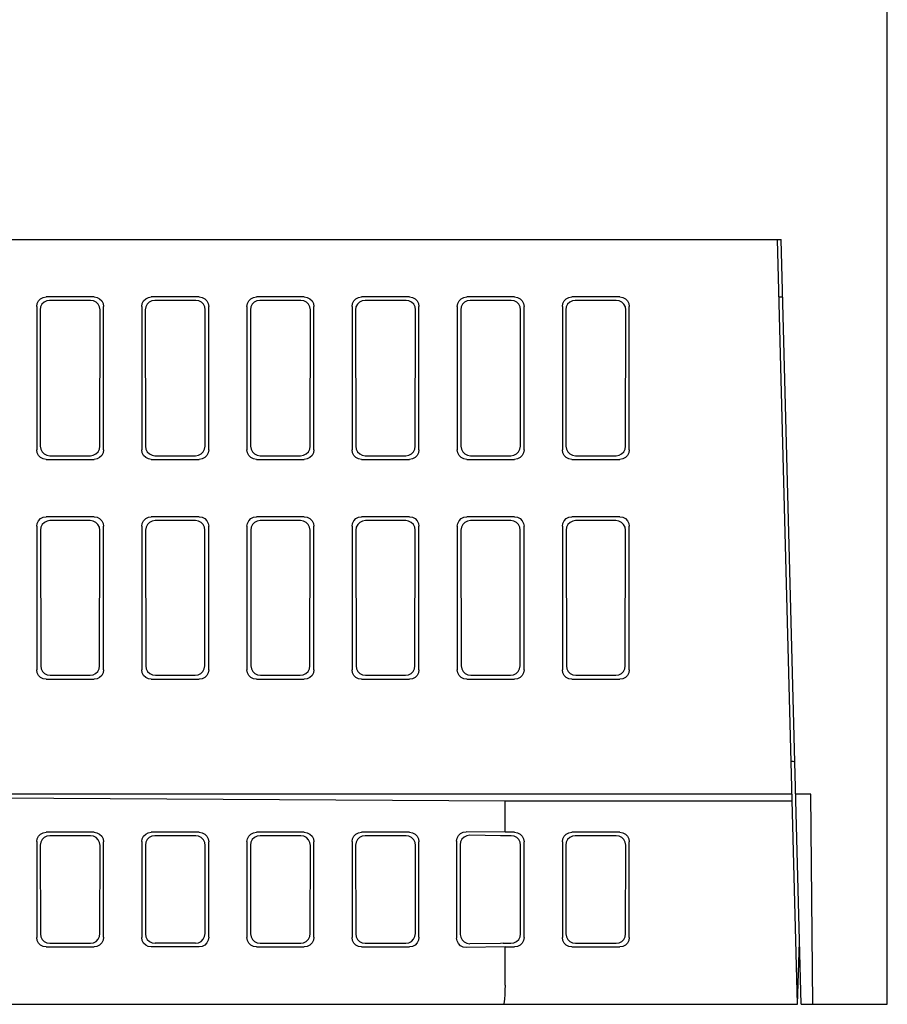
# Model space of a CAD drawing. Extents: x 82 to 1223, y 50 to 823.
# Tile 33 of 34: x 1132 to 1178, y 720 to 771. Entities that reach past the tile are written whole.
import ezdxf

# ---------------------------------------------------------------- set-up
doc = ezdxf.new("R2010")
doc.units = 0
doc.header["$LTSCALE"] = 69.3
doc.layers.add('ALL_FEATURES', color=7, linetype='CONTINUOUS')

msp = doc.modelspace()

# ---------------------------------------------------------------- linework, layer by layer
at = {"layer": 'ALL_FEATURES', "color": 7, "linetype": 'CONTINUOUS'}
for p, q in [((1177.625, 719.75), (1177.625, 819.75)), ((1098.195, 759.75), (1172.078, 759.75)), ((1172.925, 719.75), (1171.878, 759.75)), ((1173.125, 719.75), (1172.078, 759.75)), ((1136.127, 756.75), (1133.623, 756.75)), ((1135.947, 756.57), (1133.803, 756.57)), ((1141.627, 756.75), (1139.123, 756.75)), ((1141.447, 756.57), (1139.303, 756.57)), ((1147.127, 756.75), (1144.623, 756.75)), ((1146.947, 756.57), (1144.803, 756.57)), ((1152.627, 756.75), (1150.123, 756.75)), ((1152.447, 756.57), (1150.303, 756.57)), ((1158.127, 756.75), (1155.623, 756.75)), ((1157.947, 756.57), (1155.803, 756.57)), ((1163.627, 756.75), (1161.123, 756.75)), ((1163.447, 756.57), (1161.303, 756.57)), ((1171.956, 756.75), (1172.156, 756.75)), ((1133.125, 756.252), (1133.125, 748.748)), ((1133.306, 756.071), (1133.316, 748.94)), ((1136.434, 748.94), (1136.444, 756.071)), ((1136.625, 748.748), (1136.625, 756.252)), ((1138.625, 756.252), (1138.625, 748.748)), ((1138.806, 756.071), (1138.816, 748.94)), ((1141.934, 748.94), (1141.944, 756.071)), ((1142.125, 748.748), (1142.125, 756.252)), ((1144.125, 756.252), (1144.125, 748.748)), ((1144.306, 756.071), (1144.316, 748.94)), ((1147.434, 748.94), (1147.444, 756.071)), ((1147.625, 748.748), (1147.625, 756.252)), ((1149.625, 756.252), (1149.625, 748.748)), ((1149.806, 756.071), (1149.816, 748.94)), ((1152.934, 748.94), (1152.944, 756.071)), ((1153.125, 748.748), (1153.125, 756.252)), ((1155.125, 756.252), (1155.125, 748.748)), ((1155.306, 756.071), (1155.316, 748.94)), ((1158.434, 748.94), (1158.444, 756.071)), ((1158.625, 748.748), (1158.625, 756.252)), ((1160.625, 756.252), (1160.625, 748.748)), ((1160.806, 756.071), (1160.816, 748.94)), ((1163.934, 748.94), (1163.944, 756.071)), ((1164.125, 748.748), (1164.125, 756.252)), ((1133.661, 748.467), (1133.815, 748.442)), ((1133.815, 748.442), (1135.935, 748.442)), ((1139.315, 748.442), (1141.435, 748.442)), ((1144.815, 748.442), (1146.935, 748.442)), ((1150.315, 748.442), (1152.435, 748.442)), ((1155.815, 748.442), (1157.935, 748.442)), ((1161.315, 748.442), (1163.435, 748.442)), ((1133.623, 748.25), (1136.127, 748.25)), ((1139.123, 748.25), (1141.627, 748.25)), ((1144.623, 748.25), (1147.127, 748.25)), ((1150.123, 748.25), (1152.627, 748.25)), ((1155.623, 748.25), (1158.127, 748.25)), ((1161.123, 748.25), (1163.627, 748.25)), ((1136.127, 745.25), (1133.623, 745.25)), ((1141.627, 745.25), (1139.123, 745.25)), ((1147.127, 745.25), (1144.623, 745.25)), ((1152.627, 745.25), (1150.123, 745.25)), ((1158.127, 745.25), (1155.623, 745.25)), ((1163.627, 745.25), (1161.123, 745.25)), ((1133.125, 744.752), (1133.125, 737.248)), ((1135.929, 745.053), (1133.821, 745.053)), ((1136.625, 737.248), (1136.625, 744.752)), ((1138.625, 744.752), (1138.625, 737.248)), ((1141.429, 745.053), (1139.321, 745.053)), ((1141.584, 745.028), (1141.429, 745.053)), ((1142.125, 737.248), (1142.125, 744.752)), ((1144.125, 744.752), (1144.125, 737.248)), ((1146.929, 745.053), (1144.821, 745.053)), ((1147.625, 737.248), (1147.625, 744.752)), ((1149.625, 744.752), (1149.625, 737.248)), ((1152.429, 745.053), (1150.321, 745.053)), ((1153.125, 737.248), (1153.125, 744.752)), ((1155.125, 744.752), (1155.125, 737.248)), ((1157.929, 745.053), (1155.821, 745.053)), ((1158.625, 737.248), (1158.625, 744.752)), ((1160.625, 744.752), (1160.625, 737.248)), ((1163.429, 745.053), (1161.321, 745.053)), ((1164.125, 737.248), (1164.125, 744.752)), ((1133.323, 744.554), (1133.334, 737.457)), ((1136.416, 737.457), (1136.427, 744.554)), ((1138.823, 744.554), (1138.834, 737.457)), ((1141.916, 737.457), (1141.927, 744.554)), ((1144.323, 744.554), (1144.334, 737.457)), ((1147.416, 737.457), (1147.427, 744.554)), ((1149.823, 744.554), (1149.834, 737.457)), ((1152.916, 737.457), (1152.927, 744.554)), ((1155.323, 744.554), (1155.334, 737.457)), ((1158.416, 737.457), (1158.427, 744.554)), ((1160.823, 744.554), (1160.834, 737.457)), ((1163.916, 737.457), (1163.927, 744.554)), ((1133.623, 736.75), (1136.127, 736.75)), ((1133.833, 736.96), (1135.917, 736.96)), ((1139.123, 736.75), (1141.627, 736.75)), ((1139.333, 736.96), (1141.417, 736.96)), ((1144.623, 736.75), (1147.127, 736.75)), ((1144.833, 736.96), (1146.917, 736.96)), ((1150.123, 736.75), (1152.627, 736.75)), ((1150.333, 736.96), (1152.417, 736.96)), ((1155.623, 736.75), (1158.127, 736.75)), ((1155.833, 736.96), (1157.917, 736.96)), ((1161.123, 736.75), (1163.627, 736.75)), ((1161.333, 736.96), (1163.417, 736.96)), ((1172.611, 732.45), (1172.592, 732.45)), ((1172.637, 730.75), (1092.625, 730.75)), ((1095.625, 730.734), (1157.625, 730.401)), ((1157.625, 730.401), (1172.646, 730.401)), ((1157.625, 728.75), (1157.625, 730.401)), ((1173.625, 730.75), (1172.837, 730.75)), ((1173.721, 719.75), (1173.625, 730.75)), ((1136.127, 728.75), (1133.623, 728.75)), ((1141.627, 728.75), (1139.123, 728.75)), ((1147.127, 728.75), (1144.623, 728.75)), ((1152.627, 728.75), (1150.123, 728.75)), ((1157.625, 728.75), (1155.596, 728.777)), ((1158.127, 728.75), (1157.625, 728.75)), ((1163.627, 728.75), (1161.123, 728.75)), ((1133.125, 728.259), (1133.125, 723.241)), ((1135.946, 728.567), (1133.809, 728.567)), ((1136.625, 723.255), (1136.625, 728.245)), ((1138.625, 728.259), (1138.625, 723.241)), ((1141.446, 728.567), (1139.309, 728.567)), ((1142.125, 723.255), (1142.125, 728.245)), ((1144.125, 728.259), (1144.125, 723.241)), ((1146.946, 728.567), (1144.809, 728.567)), ((1147.625, 723.255), (1147.625, 728.245)), ((1149.625, 728.259), (1149.625, 723.241)), ((1152.446, 728.567), (1150.309, 728.567)), ((1153.125, 723.255), (1153.125, 728.245)), ((1155.091, 728.286), (1155.091, 723.214)), ((1157.391, 728.57), (1155.782, 728.591)), ((1158.625, 723.248), (1158.625, 728.252)), ((1160.625, 728.252), (1160.625, 723.248)), ((1163.446, 728.569), (1161.304, 728.569)), ((1164.125, 723.248), (1164.125, 728.252)), ((1133.312, 728.074), (1133.319, 723.433)), ((1136.436, 723.446), (1136.443, 728.061)), ((1138.812, 728.074), (1138.819, 723.433)), ((1141.936, 723.446), (1141.943, 728.061)), ((1144.312, 728.074), (1144.319, 723.433)), ((1147.436, 723.446), (1147.443, 728.061)), ((1149.812, 728.074), (1149.819, 723.433)), ((1152.936, 723.446), (1152.943, 728.061)), ((1155.278, 728.099), (1155.285, 723.408)), ((1158.436, 723.437), (1158.443, 728.07)), ((1160.807, 728.07), (1160.814, 723.437)), ((1163.936, 723.437), (1163.943, 728.07)), ((1133.623, 722.75), (1136.127, 722.75)), ((1133.818, 722.942), (1135.937, 722.942)), ((1141.627, 722.75), (1139.123, 722.75)), ((1141.437, 722.942), (1139.318, 722.942)), ((1144.623, 722.75), (1147.127, 722.75)), ((1144.818, 722.942), (1146.937, 722.942)), ((1150.123, 722.75), (1152.627, 722.75)), ((1150.318, 722.942), (1152.437, 722.942)), ((1157.625, 722.75), (1155.596, 722.723)), ((1157.536, 722.94), (1157.937, 722.94)), ((1157.625, 722.75), (1158.127, 722.75)), ((1157.625, 720.75), (1157.625, 722.75)), ((1161.123, 722.75), (1163.627, 722.75)), ((1161.313, 722.94), (1163.437, 722.94)), ((1172.925, 719.75), (1173.039, 723.023)), ((1007.149, 719.75), (1172.925, 719.75)), ((1173.125, 719.75), (1177.625, 719.75))]:
    msp.add_line(p, q, dxfattribs=at)
for points in [[(1133.125, 756.252), (1133.149, 756.406), (1133.22, 756.545), (1133.33, 756.655), (1133.469, 756.726), (1133.623, 756.75)], [(1133.803, 756.57), (1133.649, 756.546), (1133.51, 756.475), (1133.4, 756.365), (1133.33, 756.226), (1133.306, 756.071)], [(1136.444, 756.071), (1136.42, 756.226), (1136.35, 756.365), (1136.24, 756.475), (1136.101, 756.546), (1135.947, 756.57)], [(1136.127, 756.75), (1136.281, 756.726), (1136.42, 756.655), (1136.53, 756.545), (1136.601, 756.406), (1136.625, 756.252)], [(1138.625, 756.252), (1138.649, 756.406), (1138.72, 756.545), (1138.83, 756.655), (1138.969, 756.726), (1139.123, 756.75)], [(1139.303, 756.57), (1139.149, 756.546), (1139.01, 756.475), (1138.9, 756.365), (1138.83, 756.226), (1138.806, 756.071)], [(1141.944, 756.071), (1141.92, 756.226), (1141.85, 756.365), (1141.74, 756.475), (1141.601, 756.546), (1141.447, 756.57)], [(1141.627, 756.75), (1141.781, 756.726), (1141.92, 756.655), (1142.03, 756.545), (1142.101, 756.406), (1142.125, 756.252)], [(1144.125, 756.252), (1144.149, 756.406), (1144.22, 756.545), (1144.33, 756.655), (1144.469, 756.726), (1144.623, 756.75)], [(1144.803, 756.57), (1144.649, 756.546), (1144.51, 756.475), (1144.4, 756.365), (1144.33, 756.226), (1144.306, 756.071)], [(1147.444, 756.071), (1147.42, 756.226), (1147.35, 756.365), (1147.24, 756.475), (1147.101, 756.546), (1146.947, 756.57)], [(1147.127, 756.75), (1147.281, 756.726), (1147.42, 756.655), (1147.53, 756.545), (1147.601, 756.406), (1147.625, 756.252)], [(1149.625, 756.252), (1149.649, 756.406), (1149.72, 756.545), (1149.83, 756.655), (1149.969, 756.726), (1150.123, 756.75)], [(1150.303, 756.57), (1150.149, 756.546), (1150.01, 756.475), (1149.9, 756.365), (1149.83, 756.226), (1149.806, 756.071)], [(1152.944, 756.071), (1152.92, 756.226), (1152.85, 756.365), (1152.74, 756.475), (1152.601, 756.546), (1152.447, 756.57)], [(1152.627, 756.75), (1152.781, 756.726), (1152.92, 756.655), (1153.03, 756.545), (1153.101, 756.406), (1153.125, 756.252)], [(1155.125, 756.252), (1155.149, 756.406), (1155.22, 756.545), (1155.33, 756.655), (1155.469, 756.726), (1155.623, 756.75)], [(1155.803, 756.57), (1155.649, 756.546), (1155.51, 756.475), (1155.4, 756.365), (1155.33, 756.226), (1155.306, 756.071)], [(1158.444, 756.071), (1158.42, 756.226), (1158.35, 756.365), (1158.24, 756.475), (1158.101, 756.546), (1157.947, 756.57)], [(1158.127, 756.75), (1158.281, 756.726), (1158.42, 756.655), (1158.53, 756.545), (1158.601, 756.406), (1158.625, 756.252)], [(1160.625, 756.252), (1160.649, 756.406), (1160.72, 756.545), (1160.83, 756.655), (1160.969, 756.726), (1161.123, 756.75)], [(1161.303, 756.57), (1161.149, 756.546), (1161.01, 756.475), (1160.9, 756.365), (1160.83, 756.226), (1160.806, 756.071)], [(1163.944, 756.071), (1163.92, 756.226), (1163.85, 756.365), (1163.74, 756.475), (1163.601, 756.546), (1163.447, 756.57)], [(1163.627, 756.75), (1163.781, 756.726), (1163.92, 756.655), (1164.03, 756.545), (1164.101, 756.406), (1164.125, 756.252)], [(1133.316, 748.94), (1133.341, 748.786), (1133.412, 748.647), (1133.522, 748.537), (1133.661, 748.467)], [(1135.935, 748.442), (1136.089, 748.467), (1136.228, 748.537), (1136.338, 748.647), (1136.409, 748.786), (1136.434, 748.94)], [(1138.816, 748.94), (1138.841, 748.786), (1138.912, 748.647), (1139.022, 748.537), (1139.161, 748.467), (1139.315, 748.442)], [(1141.435, 748.442), (1141.589, 748.467), (1141.728, 748.537), (1141.838, 748.647), (1141.909, 748.786), (1141.934, 748.94)], [(1144.316, 748.94), (1144.341, 748.786), (1144.412, 748.647), (1144.522, 748.537), (1144.661, 748.467), (1144.815, 748.442)], [(1146.935, 748.442), (1147.089, 748.467), (1147.228, 748.537), (1147.338, 748.647), (1147.409, 748.786), (1147.434, 748.94)], [(1149.816, 748.94), (1149.841, 748.786), (1149.912, 748.647), (1150.022, 748.537), (1150.161, 748.467), (1150.315, 748.442)], [(1152.435, 748.442), (1152.589, 748.467), (1152.728, 748.537), (1152.838, 748.647), (1152.909, 748.786), (1152.934, 748.94)], [(1155.316, 748.94), (1155.341, 748.786), (1155.412, 748.647), (1155.522, 748.537), (1155.661, 748.467), (1155.815, 748.442)], [(1157.935, 748.442), (1158.089, 748.467), (1158.228, 748.537), (1158.338, 748.647), (1158.409, 748.786), (1158.434, 748.94)], [(1160.816, 748.94), (1160.841, 748.786), (1160.912, 748.647), (1161.022, 748.537), (1161.161, 748.467), (1161.315, 748.442)], [(1163.728, 748.537), (1163.838, 748.647), (1163.909, 748.786), (1163.934, 748.94)], [(1133.623, 748.25), (1133.469, 748.274), (1133.33, 748.345), (1133.22, 748.455), (1133.149, 748.594), (1133.125, 748.748)], [(1136.625, 748.748), (1136.601, 748.594), (1136.53, 748.455), (1136.42, 748.345), (1136.281, 748.274), (1136.127, 748.25)], [(1139.123, 748.25), (1138.969, 748.274), (1138.83, 748.345), (1138.72, 748.455), (1138.649, 748.594), (1138.625, 748.748)], [(1142.125, 748.748), (1142.101, 748.594), (1142.03, 748.455), (1141.92, 748.345), (1141.781, 748.274), (1141.627, 748.25)], [(1144.623, 748.25), (1144.469, 748.274), (1144.33, 748.345), (1144.22, 748.455), (1144.149, 748.594), (1144.125, 748.748)], [(1147.625, 748.748), (1147.601, 748.594), (1147.53, 748.455), (1147.42, 748.345), (1147.281, 748.274), (1147.127, 748.25)], [(1150.123, 748.25), (1149.969, 748.274), (1149.83, 748.345), (1149.72, 748.455), (1149.649, 748.594), (1149.625, 748.748)], [(1153.125, 748.748), (1153.101, 748.594), (1153.03, 748.455), (1152.92, 748.345), (1152.781, 748.274), (1152.627, 748.25)], [(1155.623, 748.25), (1155.469, 748.274), (1155.33, 748.345), (1155.22, 748.455), (1155.149, 748.594), (1155.125, 748.748)], [(1158.625, 748.748), (1158.601, 748.594), (1158.53, 748.455), (1158.42, 748.345), (1158.281, 748.274), (1158.127, 748.25)], [(1161.123, 748.25), (1160.969, 748.274), (1160.83, 748.345), (1160.72, 748.455), (1160.649, 748.594), (1160.625, 748.748)], [(1163.435, 748.442), (1163.589, 748.467), (1163.728, 748.537)], [(1164.125, 748.748), (1164.101, 748.594), (1164.03, 748.455), (1163.92, 748.345), (1163.781, 748.274), (1163.627, 748.25)], [(1133.125, 744.752), (1133.149, 744.906), (1133.22, 745.045), (1133.33, 745.155), (1133.469, 745.226), (1133.623, 745.25)], [(1136.127, 745.25), (1136.281, 745.226), (1136.42, 745.155), (1136.53, 745.045), (1136.601, 744.906), (1136.625, 744.752)], [(1138.625, 744.752), (1138.649, 744.906), (1138.72, 745.045), (1138.83, 745.155), (1138.969, 745.226), (1139.123, 745.25)], [(1141.627, 745.25), (1141.781, 745.226), (1141.92, 745.155), (1142.03, 745.045), (1142.101, 744.906), (1142.125, 744.752)], [(1144.125, 744.752), (1144.149, 744.906), (1144.22, 745.045), (1144.33, 745.155), (1144.469, 745.226), (1144.623, 745.25)], [(1147.127, 745.25), (1147.281, 745.226), (1147.42, 745.155), (1147.53, 745.045), (1147.601, 744.906), (1147.625, 744.752)], [(1149.625, 744.752), (1149.649, 744.906), (1149.72, 745.045), (1149.83, 745.155), (1149.969, 745.226), (1150.123, 745.25)], [(1152.627, 745.25), (1152.781, 745.226), (1152.92, 745.155), (1153.03, 745.045), (1153.101, 744.906), (1153.125, 744.752)], [(1155.125, 744.752), (1155.149, 744.906), (1155.22, 745.045), (1155.33, 745.155), (1155.469, 745.226), (1155.623, 745.25)], [(1158.127, 745.25), (1158.281, 745.226), (1158.42, 745.155), (1158.53, 745.045), (1158.601, 744.906), (1158.625, 744.752)], [(1160.625, 744.752), (1160.649, 744.906), (1160.72, 745.045), (1160.83, 745.155), (1160.969, 745.226), (1161.123, 745.25)], [(1163.627, 745.25), (1163.781, 745.226), (1163.92, 745.155), (1164.03, 745.045), (1164.101, 744.906), (1164.125, 744.752)], [(1133.821, 745.053), (1133.666, 745.028), (1133.528, 744.958), (1133.418, 744.848), (1133.347, 744.709), (1133.323, 744.554)], [(1136.427, 744.554), (1136.403, 744.709), (1136.332, 744.848), (1136.222, 744.958), (1136.084, 745.028), (1135.929, 745.053)], [(1139.321, 745.053), (1139.166, 745.028), (1139.028, 744.958), (1138.918, 744.848), (1138.847, 744.709), (1138.823, 744.554)], [(1141.927, 744.554), (1141.903, 744.709), (1141.832, 744.848), (1141.722, 744.958), (1141.584, 745.028)], [(1144.821, 745.053), (1144.666, 745.028), (1144.528, 744.958), (1144.418, 744.848), (1144.347, 744.709), (1144.323, 744.554)], [(1147.427, 744.554), (1147.403, 744.709), (1147.332, 744.848), (1147.222, 744.958), (1147.084, 745.028), (1146.929, 745.053)], [(1150.321, 745.053), (1150.166, 745.028), (1150.028, 744.958), (1149.918, 744.848), (1149.847, 744.709), (1149.823, 744.554)], [(1152.927, 744.554), (1152.903, 744.709), (1152.832, 744.848), (1152.722, 744.958), (1152.584, 745.028), (1152.429, 745.053)], [(1155.821, 745.053), (1155.666, 745.028), (1155.528, 744.958), (1155.418, 744.848), (1155.347, 744.709), (1155.323, 744.554)], [(1158.427, 744.554), (1158.403, 744.709), (1158.332, 744.848), (1158.222, 744.958), (1158.084, 745.028), (1157.929, 745.053)], [(1161.321, 745.053), (1161.166, 745.028), (1161.028, 744.958), (1160.918, 744.848), (1160.847, 744.709), (1160.823, 744.554)], [(1163.722, 744.958), (1163.584, 745.028), (1163.429, 745.053)], [(1163.927, 744.554), (1163.903, 744.709), (1163.832, 744.848), (1163.722, 744.958)], [(1133.623, 736.75), (1133.469, 736.774), (1133.33, 736.845), (1133.22, 736.955), (1133.149, 737.094), (1133.125, 737.248)], [(1133.334, 737.457), (1133.359, 737.303), (1133.429, 737.165), (1133.539, 737.055), (1133.678, 736.984), (1133.833, 736.96)], [(1135.917, 736.96), (1136.072, 736.984), (1136.211, 737.055), (1136.321, 737.165), (1136.391, 737.303), (1136.416, 737.457)], [(1136.625, 737.248), (1136.601, 737.094), (1136.53, 736.955), (1136.42, 736.845), (1136.281, 736.774), (1136.127, 736.75)], [(1139.123, 736.75), (1138.969, 736.774), (1138.83, 736.845), (1138.72, 736.955), (1138.649, 737.094), (1138.625, 737.248)], [(1138.834, 737.457), (1138.859, 737.303), (1138.929, 737.165), (1139.039, 737.055), (1139.178, 736.984), (1139.333, 736.96)], [(1141.417, 736.96), (1141.572, 736.984), (1141.711, 737.055), (1141.821, 737.165), (1141.891, 737.303), (1141.916, 737.457)], [(1142.125, 737.248), (1142.101, 737.094), (1142.03, 736.955), (1141.92, 736.845), (1141.781, 736.774), (1141.627, 736.75)], [(1144.623, 736.75), (1144.469, 736.774), (1144.33, 736.845), (1144.22, 736.955), (1144.149, 737.094), (1144.125, 737.248)], [(1144.334, 737.457), (1144.359, 737.303), (1144.429, 737.165), (1144.539, 737.055), (1144.678, 736.984), (1144.833, 736.96)], [(1146.917, 736.96), (1147.072, 736.984), (1147.211, 737.055), (1147.321, 737.165), (1147.391, 737.303), (1147.416, 737.457)], [(1147.625, 737.248), (1147.601, 737.094), (1147.53, 736.955), (1147.42, 736.845), (1147.281, 736.774), (1147.127, 736.75)], [(1150.123, 736.75), (1149.969, 736.774), (1149.83, 736.845), (1149.72, 736.955), (1149.649, 737.094), (1149.625, 737.248)], [(1149.834, 737.457), (1149.859, 737.303), (1149.929, 737.165), (1150.039, 737.055), (1150.178, 736.984), (1150.333, 736.96)], [(1152.417, 736.96), (1152.572, 736.984), (1152.711, 737.055), (1152.821, 737.165), (1152.891, 737.303), (1152.916, 737.457)], [(1153.125, 737.248), (1153.101, 737.094), (1153.03, 736.955), (1152.92, 736.845), (1152.781, 736.774), (1152.627, 736.75)], [(1155.623, 736.75), (1155.469, 736.774), (1155.33, 736.845), (1155.22, 736.955), (1155.149, 737.094), (1155.125, 737.248)], [(1155.334, 737.457), (1155.359, 737.303), (1155.429, 737.165), (1155.539, 737.055), (1155.678, 736.984), (1155.833, 736.96)], [(1157.917, 736.96), (1158.072, 736.984), (1158.211, 737.055), (1158.321, 737.165), (1158.391, 737.303), (1158.416, 737.457)], [(1158.625, 737.248), (1158.601, 737.094), (1158.53, 736.955), (1158.42, 736.845), (1158.281, 736.774), (1158.127, 736.75)], [(1161.123, 736.75), (1160.969, 736.774), (1160.83, 736.845), (1160.72, 736.955), (1160.649, 737.094), (1160.625, 737.248)], [(1160.834, 737.457), (1160.859, 737.303), (1160.929, 737.165), (1161.039, 737.055), (1161.178, 736.984), (1161.333, 736.96)], [(1163.417, 736.96), (1163.572, 736.984), (1163.711, 737.055), (1163.821, 737.165), (1163.891, 737.303), (1163.916, 737.457)], [(1164.125, 737.248), (1164.101, 737.094), (1164.03, 736.955), (1163.92, 736.845), (1163.781, 736.774), (1163.627, 736.75)], [(1133.125, 728.259), (1133.149, 728.41), (1133.218, 728.546), (1133.327, 728.654), (1133.466, 728.725), (1133.623, 728.75)], [(1136.127, 728.75), (1136.28, 728.725), (1136.419, 728.654), (1136.53, 728.542), (1136.601, 728.401), (1136.625, 728.245)], [(1138.625, 728.259), (1138.649, 728.41), (1138.718, 728.546), (1138.827, 728.654), (1138.966, 728.725), (1139.123, 728.75)], [(1141.627, 728.75), (1141.78, 728.725), (1141.919, 728.654), (1142.03, 728.542), (1142.101, 728.401), (1142.125, 728.245)], [(1144.125, 728.259), (1144.149, 728.41), (1144.218, 728.546), (1144.327, 728.654), (1144.466, 728.725), (1144.623, 728.75)], [(1147.127, 728.75), (1147.28, 728.725), (1147.419, 728.654), (1147.53, 728.542), (1147.601, 728.401), (1147.625, 728.245)], [(1149.625, 728.259), (1149.649, 728.41), (1149.718, 728.546), (1149.827, 728.654), (1149.966, 728.725), (1150.123, 728.75)], [(1152.627, 728.75), (1152.78, 728.725), (1152.919, 728.654), (1153.03, 728.542), (1153.101, 728.401), (1153.125, 728.245)], [(1155.091, 728.286), (1155.115, 728.438), (1155.185, 728.575), (1155.296, 728.684), (1155.437, 728.754), (1155.596, 728.777)], [(1158.127, 728.75), (1158.281, 728.726), (1158.42, 728.655), (1158.53, 728.545), (1158.601, 728.406), (1158.625, 728.252)], [(1160.625, 728.252), (1160.649, 728.406), (1160.72, 728.545), (1160.83, 728.655), (1160.969, 728.726), (1161.123, 728.75)], [(1163.627, 728.75), (1163.781, 728.726), (1163.92, 728.655), (1164.03, 728.545), (1164.101, 728.406), (1164.125, 728.252)], [(1133.809, 728.567), (1133.652, 728.542), (1133.513, 728.471), (1133.404, 728.362), (1133.335, 728.226), (1133.312, 728.074)], [(1136.443, 728.061), (1136.419, 728.217), (1136.348, 728.358), (1136.238, 728.47), (1136.099, 728.542), (1135.946, 728.567)], [(1139.309, 728.567), (1139.152, 728.542), (1139.013, 728.471), (1138.904, 728.362), (1138.835, 728.226), (1138.812, 728.074)], [(1141.943, 728.061), (1141.919, 728.217), (1141.848, 728.358), (1141.738, 728.47), (1141.599, 728.542), (1141.446, 728.567)], [(1144.809, 728.567), (1144.652, 728.542), (1144.513, 728.471), (1144.404, 728.362), (1144.335, 728.226), (1144.312, 728.074)], [(1147.443, 728.061), (1147.419, 728.217), (1147.348, 728.358), (1147.238, 728.47), (1147.099, 728.542), (1146.946, 728.567)], [(1150.309, 728.567), (1150.152, 728.542), (1150.013, 728.471), (1149.904, 728.362), (1149.835, 728.226), (1149.812, 728.074)], [(1152.943, 728.061), (1152.919, 728.217), (1152.848, 728.358), (1152.738, 728.47), (1152.599, 728.542), (1152.446, 728.567)], [(1155.782, 728.591), (1155.623, 728.568), (1155.482, 728.498), (1155.372, 728.389), (1155.302, 728.252), (1155.278, 728.099)], [(1157.946, 728.569), (1157.543, 728.569), (1157.391, 728.57)], [(1158.443, 728.07), (1158.419, 728.225), (1158.348, 728.364), (1158.238, 728.474), (1158.1, 728.544), (1157.946, 728.569)], [(1161.304, 728.569), (1161.15, 728.544), (1161.012, 728.474), (1160.902, 728.364), (1160.831, 728.225), (1160.807, 728.07)], [(1163.943, 728.07), (1163.919, 728.225), (1163.848, 728.364), (1163.738, 728.474), (1163.6, 728.544), (1163.446, 728.569)], [(1133.623, 722.75), (1133.466, 722.775), (1133.327, 722.846), (1133.218, 722.954), (1133.149, 723.09), (1133.125, 723.241)], [(1133.319, 723.433), (1133.343, 723.282), (1133.412, 723.146), (1133.521, 723.038), (1133.661, 722.967), (1133.818, 722.942)], [(1135.937, 722.942), (1136.091, 722.967), (1136.23, 723.039), (1136.34, 723.15), (1136.412, 723.291), (1136.436, 723.446)], [(1136.625, 723.255), (1136.601, 723.099), (1136.53, 722.958), (1136.419, 722.846), (1136.28, 722.775), (1136.127, 722.75)], [(1139.123, 722.75), (1138.966, 722.775), (1138.827, 722.846), (1138.718, 722.954), (1138.649, 723.09), (1138.625, 723.241)], [(1138.819, 723.433), (1138.843, 723.282), (1138.912, 723.146), (1139.021, 723.038), (1139.161, 722.967), (1139.318, 722.942)], [(1141.437, 722.942), (1141.591, 722.967), (1141.73, 723.039), (1141.84, 723.15), (1141.912, 723.291), (1141.936, 723.446)], [(1142.125, 723.255), (1142.101, 723.099), (1142.03, 722.958), (1141.919, 722.846), (1141.78, 722.775), (1141.627, 722.75)], [(1144.623, 722.75), (1144.466, 722.775), (1144.327, 722.846), (1144.218, 722.954), (1144.149, 723.09), (1144.125, 723.241)], [(1144.319, 723.433), (1144.343, 723.282), (1144.412, 723.146), (1144.521, 723.038), (1144.661, 722.967), (1144.818, 722.942)], [(1146.937, 722.942), (1147.091, 722.967), (1147.23, 723.039), (1147.34, 723.15), (1147.412, 723.291), (1147.436, 723.446)], [(1147.625, 723.255), (1147.601, 723.099), (1147.53, 722.958), (1147.419, 722.846), (1147.28, 722.775), (1147.127, 722.75)], [(1150.123, 722.75), (1149.966, 722.775), (1149.827, 722.846), (1149.718, 722.954), (1149.649, 723.09), (1149.625, 723.241)], [(1149.819, 723.433), (1149.843, 723.282), (1149.912, 723.146), (1150.021, 723.038), (1150.161, 722.967), (1150.318, 722.942)], [(1152.437, 722.942), (1152.591, 722.967), (1152.73, 723.039), (1152.84, 723.15), (1152.912, 723.291), (1152.936, 723.446)], [(1153.125, 723.255), (1153.101, 723.099), (1153.03, 722.958), (1152.919, 722.846), (1152.78, 722.775), (1152.627, 722.75)], [(1155.596, 722.723), (1155.437, 722.746), (1155.296, 722.816), (1155.185, 722.925), (1155.115, 723.062), (1155.091, 723.214)], [(1155.285, 723.408), (1155.309, 723.256), (1155.38, 723.12), (1155.49, 723.011), (1155.632, 722.941), (1155.791, 722.918)], [(1157.937, 722.94), (1158.091, 722.964), (1158.23, 723.035), (1158.34, 723.145), (1158.411, 723.283), (1158.436, 723.437)], [(1158.625, 723.248), (1158.601, 723.094), (1158.53, 722.955), (1158.42, 722.845), (1158.281, 722.774), (1158.127, 722.75)], [(1161.123, 722.75), (1160.969, 722.774), (1160.83, 722.845), (1160.72, 722.955), (1160.649, 723.094), (1160.625, 723.248)], [(1160.814, 723.437), (1160.839, 723.283), (1160.91, 723.145), (1161.02, 723.035), (1161.159, 722.964), (1161.313, 722.94)], [(1163.437, 722.94), (1163.591, 722.964), (1163.73, 723.035), (1163.84, 723.145), (1163.911, 723.283), (1163.936, 723.437)], [(1164.125, 723.248), (1164.101, 723.094), (1164.03, 722.955), (1163.92, 722.845), (1163.781, 722.774), (1163.627, 722.75)], [(1157.536, 722.94), (1157.384, 722.939), (1155.791, 722.918)], [(1157.625, 720.75), (1157.622, 720.491), (1157.615, 720.249), (1157.603, 720.042), (1157.587, 719.884), (1157.568, 719.784), (1157.549, 719.75)]]:
    msp.add_lwpolyline(points, dxfattribs=at)
msp.add_arc((1172.611, 731.45), 1, 79.3918, 90, dxfattribs=at)

doc.saveas('drawing.dxf')
